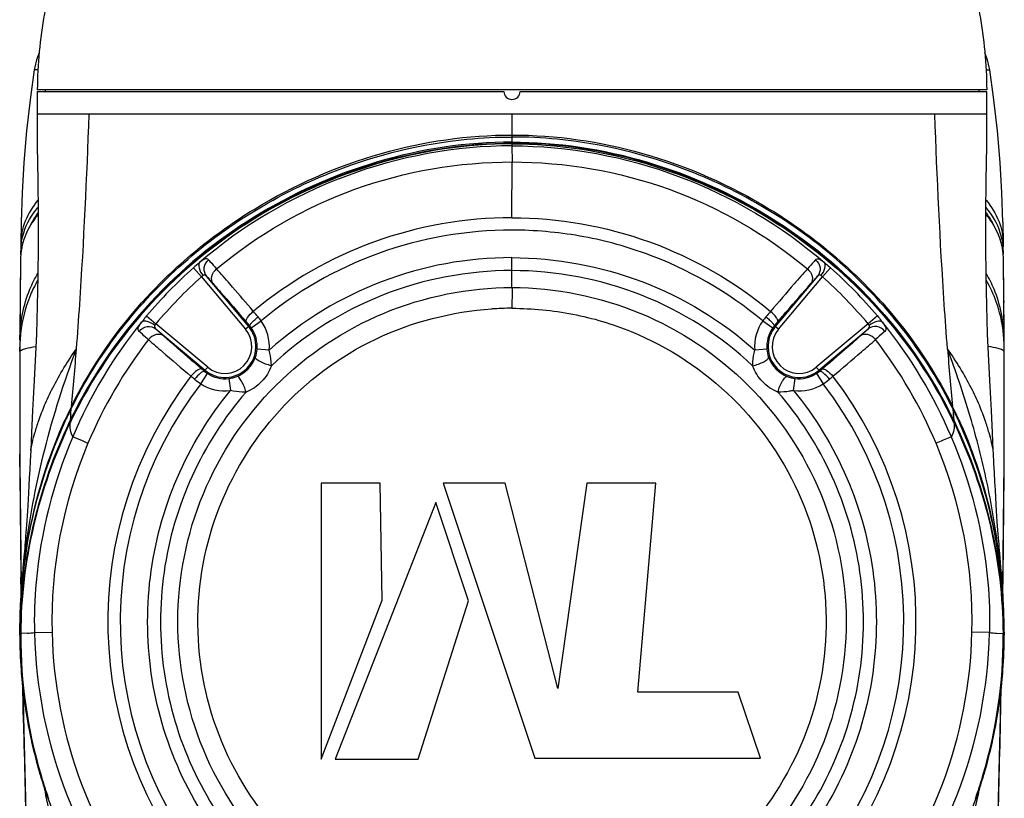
# Model space of a CAD drawing. Header units: millimetres. Extents: x 11 to 407, y 12 to 285.
# Tile 5 of 29: x 67 to 86, y 88 to 102. Entities that reach past the tile are written whole.
import ezdxf

# ---------------------------------------------------------------- set-up
doc = ezdxf.new("R2010")
doc.units = ezdxf.units.MM
doc.header["$LTSCALE"] = 23.1
doc.layers.get('0').update_dxf_attribs({"linetype": 'CONTINUOUS'})
doc.layers.add('02___PRT_ALL_AXES', color=7, linetype='CONTINUOUS')

msp = doc.modelspace()

# ---------------------------------------------------------------- linework, layer by layer
at = {"color": 7, "linetype": 'Continuous'}
for p, q in [((67.8257, 101.3003), (67.7606, 101.3022)), ((85.3477, 101.3003), (85.4128, 101.3022)), ((67.8117, 100.902), (67.8117, 100.482)), ((85.3597, 100.932), (67.8137, 100.932)), ((67.9617, 100.932), (67.9617, 100.902)), ((85.2117, 100.932), (85.2117, 100.902)), ((85.3617, 100.482), (85.3617, 100.902)), ((85.3617, 100.482), (67.8117, 100.482)), ((76.5867, 100.482), (76.5867, 99.9652)), ((76.5866, 99.895), (76.5868, 99.5969)), ((76.5867, 99.9473), (76.5867, 99.9652)), ((76.5867, 99.9473), (76.5867, 99.895)), ((76.5867, 98.5682), (76.5868, 99.5969)), ((85.6567, 98.485), (85.6638, 98.0847)), ((67.5096, 98.0847), (67.5089, 98.037)), ((67.5424, 98.0784), (67.5418, 98.0758)), ((85.631, 98.0784), (85.6316, 98.0758)), ((85.6638, 98.0847), (85.6645, 98.037)), ((67.5077, 97.9416), (67.5178, 97.9307)), ((85.6658, 97.9416), (85.6557, 97.9307)), ((67.5058, 97.7977), (67.4978, 97.0276)), ((76.5863, 97.59), (76.5866, 97.8285)), ((85.6756, 97.0276), (85.6676, 97.7977)), ((70.7011, 97.642), (70.8504, 97.4744)), ((76.585, 97.277), (76.5863, 97.59)), ((82.4724, 97.642), (82.323, 97.4744)), ((70.8504, 97.4744), (71.6641, 96.5047)), ((71.7215, 96.5529), (70.9397, 97.4847)), ((71.423, 97.2851), (71.3716, 97.3444)), ((82.2338, 97.4847), (81.4519, 96.5529)), ((81.5093, 96.5047), (82.323, 97.4744)), ((67.4978, 97.0276), (67.4929, 96.3073)), ((67.4978, 97.0276), (67.4975, 96.9969)), ((85.6805, 96.3073), (85.6756, 97.0276)), ((85.6756, 97.0276), (85.6759, 96.9969)), ((69.8354, 96.7524), (70.0068, 96.6078)), ((70.964, 95.8046), (70.0068, 96.6078)), ((71.7686, 96.5309), (71.9519, 96.6614)), ((81.2203, 96.6596), (81.4039, 96.5296)), ((83.1666, 96.6078), (82.2094, 95.8046)), ((83.338, 96.7524), (83.1666, 96.6078)), ((70.0071, 96.5097), (70.9158, 95.7472)), ((71.7397, 96.5682), (71.6641, 96.5047)), ((81.5093, 96.5047), (81.4337, 96.5682)), ((82.2576, 95.7472), (83.1663, 96.5097)), ((67.4929, 96.3073), (67.493, 96.3133)), ((67.4968, 96.3067), (67.4961, 96.295)), ((67.4971, 96.3126), (67.4968, 96.3067)), ((85.6725, 96.3069), (85.6805, 96.3133)), ((85.6766, 96.3067), (85.6763, 96.3126)), ((85.6773, 96.295), (85.6766, 96.3067)), ((67.492, 96.0912), (67.4923, 96.166)), ((67.4924, 96.1837), (67.4923, 96.1721)), ((67.4923, 96.1721), (67.4923, 96.1658)), ((67.4923, 96.166), (67.4923, 96.1721)), ((72.1013, 96.1191), (71.8772, 96.1373)), ((81.2963, 96.1372), (81.0721, 96.1191)), ((85.6804, 94.0451), (85.6812, 96.166)), ((85.6811, 96.1808), (85.681, 96.1837)), ((85.6811, 96.1721), (85.6811, 96.1808)), ((85.6812, 96.1658), (85.6811, 96.1721)), ((85.6812, 96.166), (85.6811, 96.1721)), ((85.6815, 96.0912), (85.6812, 96.166)), ((70.964, 95.8046), (70.9007, 95.7292)), ((82.2728, 95.7291), (82.2094, 95.8046)), ((70.8358, 95.4975), (70.9585, 95.686)), ((71.3557, 95.594), (71.383, 95.3708)), ((81.7904, 95.3708), (81.8177, 95.594)), ((82.2136, 95.6852), (82.3358, 95.4963)), ((68.4483, 95.0802), (68.4596, 95.0699)), ((84.7251, 95.0802), (84.7138, 95.0699)), ((68.3331, 94.8077), (68.3424, 94.8282)), ((68.3424, 94.8282), (68.3493, 94.8431)), ((68.3493, 94.8431), (68.3527, 94.8504)), ((68.4105, 94.7736), (68.4202, 94.7939)), ((68.4228, 94.8195), (68.4122, 94.7974)), ((68.4177, 94.7703), (68.4201, 94.7939)), ((68.4273, 94.7902), (68.4177, 94.7703)), ((68.4201, 94.7939), (68.4246, 94.8033)), ((68.4328, 94.8127), (68.4228, 94.8195)), ((68.4246, 94.8033), (68.4281, 94.8105)), ((84.7406, 94.8127), (84.7507, 94.8195)), ((84.7488, 94.8034), (84.7429, 94.8155)), ((84.7462, 94.7902), (84.7557, 94.7703)), ((84.7533, 94.7939), (84.7488, 94.8034)), ((84.7506, 94.8195), (84.7612, 94.7974)), ((84.763, 94.7736), (84.7532, 94.7939)), ((84.7557, 94.7703), (84.7533, 94.7939)), ((84.8241, 94.8431), (84.8207, 94.8504)), ((84.831, 94.8282), (84.8241, 94.8431)), ((84.8404, 94.8078), (84.831, 94.8282)), ((67.4935, 93.9628), (67.4924, 94.1989)), ((85.6799, 93.9628), (85.681, 94.1989)), ((74.1515, 93.659), (73.0632, 93.659)), ((73.0632, 93.659), (73.0632, 88.5574)), ((74.1852, 91.498), (74.1515, 93.659)), ((76.4606, 93.659), (75.315, 93.659)), ((75.315, 93.659), (77.0102, 88.5735)), ((77.4335, 89.8658), (76.4606, 93.659)), ((77.9665, 93.659), (77.4335, 89.8658)), ((79.242, 93.659), (77.9665, 93.659)), ((78.9126, 89.7959), (79.242, 93.659)), ((75.1766, 93.2999), (73.322, 88.5563)), ((75.7844, 91.4854), (75.1766, 93.2999)), ((67.5693, 92.3006), (67.5513, 92.0862)), ((67.5781, 92.4053), (67.5693, 92.3006)), ((67.5161, 91.6492), (67.5124, 91.9198)), ((85.6573, 91.6492), (85.661, 91.9198)), ((67.5164, 91.6295), (67.5161, 91.6492)), ((85.657, 91.6291), (85.6573, 91.6492)), ((73.0632, 88.5574), (74.1852, 91.498)), ((74.8559, 88.5563), (75.7844, 91.4854)), ((67.4906, 90.949), (67.4902, 90.882)), ((67.492, 90.9079), (67.4921, 90.9209)), ((67.492, 90.882), (67.492, 90.9079)), ((67.492, 90.882), (67.4923, 90.882)), ((67.4921, 90.9209), (67.4922, 90.9339)), ((67.4922, 90.8644), (67.4923, 90.882)), ((67.4922, 90.8476), (67.4922, 90.8644)), ((67.4923, 90.882), (67.4924, 90.899)), ((67.4924, 90.899), (67.4924, 90.9047)), ((67.4929, 90.8477), (67.493, 90.8826)), ((67.4944, 90.8823), (67.493, 90.8826)), ((67.5058, 90.882), (67.4944, 90.8823)), ((67.5096, 90.882), (67.5077, 90.882)), ((67.6322, 90.8877), (67.5096, 90.882)), ((67.7628, 90.8965), (68.0874, 90.9047)), ((85.4106, 90.8965), (85.086, 90.9047)), ((85.5412, 90.8877), (85.6638, 90.882)), ((85.6638, 90.882), (85.6658, 90.882)), ((85.6676, 90.882), (85.6791, 90.8823)), ((85.6791, 90.8823), (85.6805, 90.8826)), ((85.681, 90.9047), (85.6811, 90.882)), ((85.6815, 90.882), (85.6811, 90.882)), ((85.6811, 90.882), (85.6812, 90.8643)), ((85.6812, 90.8643), (85.6812, 90.8476)), ((85.6813, 90.9209), (85.6813, 90.9339)), ((85.6814, 90.9079), (85.6813, 90.9209)), ((85.6815, 90.882), (85.6814, 90.9079)), ((85.6832, 90.882), (85.6831, 90.9199)), ((67.5538, 89.5209), (67.5456, 89.9165)), ((85.6197, 89.5209), (85.6278, 89.9165)), ((80.7678, 89.7959), (78.9126, 89.7959)), ((81.1805, 88.5735), (80.7678, 89.7959)), ((67.56, 89.2325), (67.5538, 89.5209)), ((85.6134, 89.2325), (85.6197, 89.5209)), ((73.322, 88.5563), (74.8559, 88.5563)), ((77.0102, 88.5735), (81.1805, 88.5735)), ((67.8671, 88.2739), (67.8597, 88.2988)), ((67.8671, 88.2739), (67.8607, 88.2956)), ((85.3063, 88.274), (85.3127, 88.2956)), ((85.3138, 88.2988), (85.3064, 88.2739))]:
    msp.add_line(p, q, dxfattribs=at)
for points in [[(67.8506, 101.6165), (67.8007, 101.4855), (67.7683, 101.3493), (67.7606, 101.3022)], [(85.4128, 101.3022), (85.4051, 101.3493), (85.3728, 101.4855), (85.3228, 101.6165)], [(67.7606, 101.3023), (67.6884, 100.7957), (67.6172, 100.1706), (67.5674, 99.5856), (67.5349, 99.0282), (67.5167, 98.485), (67.5096, 98.0847)], [(85.6567, 98.485), (85.6386, 99.0282), (85.606, 99.5856), (85.5562, 100.1706), (85.4851, 100.7957), (85.4129, 101.3023)], [(67.8117, 100.482), (67.8158, 99.8932), (67.8246, 99.2596), (67.8315, 98.6466), (67.8325, 98.0559), (67.8271, 97.4868), (67.8153, 96.9404), (67.7977, 96.4177), (67.7757, 95.9194), (67.7519, 95.4466), (67.7293, 95.0015), (67.7091, 94.5887), (67.6937, 94.2657)], [(85.4798, 94.2657), (85.4643, 94.5887), (85.4441, 95.0015), (85.4215, 95.4466), (85.3977, 95.9194), (85.3757, 96.4177), (85.3582, 96.9404), (85.3464, 97.4868), (85.3409, 98.0559), (85.342, 98.6466), (85.3488, 99.2596), (85.3577, 99.8932), (85.3617, 100.482)], [(67.4923, 96.166), (67.4931, 94.0451), (67.5146, 91.7526), (67.5168, 91.6307)], [(67.6938, 94.2657), (67.6844, 94.0743), (67.6761, 93.9125), (67.6681, 93.7599), (67.6602, 93.6167), (67.6527, 93.4836), (67.6455, 93.3606), (67.6387, 93.2485), (67.6323, 93.1461), (67.6263, 93.053), (67.6206, 92.9678), (67.6152, 92.8894), (67.61, 92.8169), (67.6051, 92.7493), (67.6004, 92.6859), (67.5958, 92.6256), (67.5913, 92.5681), (67.5868, 92.5125), (67.5825, 92.4584), (67.5781, 92.4053)], [(85.621, 92.1), (85.5988, 92.3643), (85.5943, 92.4181), (85.5898, 92.4731), (85.5852, 92.53), (85.5805, 92.5893), (85.5757, 92.6519), (85.5706, 92.7185), (85.5653, 92.7901), (85.5598, 92.868), (85.5539, 92.9532), (85.5476, 93.047), (85.5409, 93.1507), (85.5336, 93.2663), (85.526, 93.3938), (85.5178, 93.5344), (85.5093, 93.6871), (85.5005, 93.852), (85.4914, 94.0277), (85.4822, 94.2136), (85.4797, 94.2657)], [(85.6566, 91.6303), (85.6588, 91.7526), (85.6804, 94.0451)], [(67.5513, 92.0862), (67.5465, 92.0292), (67.5417, 91.9699), (67.5368, 91.9079), (67.5317, 91.8424), (67.5266, 91.7735), (67.5215, 91.7013), (67.5164, 91.6252), (67.5115, 91.5451), (67.5068, 91.4603), (67.5023, 91.3699), (67.4983, 91.2739), (67.4948, 91.1722), (67.4922, 91.0642), (67.4906, 90.949)], [(85.6831, 90.9199), (85.6821, 91.0149), (85.6802, 91.1131), (85.6774, 91.2119), (85.6738, 91.3098), (85.6695, 91.4051), (85.6648, 91.4958), (85.6598, 91.5812), (85.6548, 91.6596), (85.6498, 91.7327), (85.6448, 91.8017), (85.6399, 91.8669), (85.635, 91.9291), (85.6302, 91.9885), (85.6256, 92.0452), (85.621, 92.1)], [(67.5476, 89.9027), (67.5575, 89.3442), (67.6218, 86.8214)], [(85.466, 84.186), (85.5516, 86.8214), (85.6159, 89.3442), (85.6259, 89.9027)], [(67.9911, 87.8879), (68.1883, 87.3709), (68.4985, 86.7055), (68.8608, 86.0695), (69.0936, 85.7288)], [(84.0799, 85.7288), (84.3126, 86.0695), (84.6749, 86.7055), (84.9852, 87.3709), (85.1823, 87.8881)]]:
    msp.add_lwpolyline(points, dxfattribs=at)
for centre, radius, start, end in [((76.5914, 91.0909), 7.4762, 90.03792, 129.78286), ((68.7148, 97.9258), 1.2072, 172.37021, 179.24973), ((68.6869, 97.9289), 1.1791, 170.41096, 172.34177), ((68.6965, 97.7858), 1.1905, 165.90373, 170.43127), ((68.7064, 97.7831), 1.2009, 161.50557, 165.76784), ((84.467, 97.7831), 1.2009, 14.23216, 18.49454), ((84.477, 97.7858), 1.1905, 9.56883, 14.09627), ((84.4866, 97.9289), 1.1791, 7.65824, 9.58899), ((84.4587, 97.9258), 1.2072, 0.75027, 7.6298), ((68.7237, 97.9252), 1.2162, 179.2306, 181.61582), ((68.7228, 97.7828), 1.217, 174.61782, 176.8593), ((68.7396, 97.9256), 1.232, 181.61247, 182.28176), ((68.705, 97.7845), 1.1992, 170.43806, 174.61954), ((84.4684, 97.7845), 1.1992, 5.38064, 9.56203), ((84.4507, 97.7828), 1.217, 3.14052, 5.38235), ((84.4497, 97.9252), 1.2162, 358.38438, 0.7694), ((264.72, 95.354), 197.2293, 179.290058, 179.513805), ((68.7429, 97.7817), 1.2372, 176.86082, 179.25973), ((72.5798, 95.5407), 2.8187, 128.74709, 131.79892), ((76.586, 91.0911), 6.7374, 89.99537, 131.73105), ((84.4305, 97.7817), 1.2372, 0.74027, 3.139), ((-111.5466, 95.354), 197.2293, 0.486194, 0.709942), ((76.5195, 91.1145), 8.7443, 131.71313, 139.85345), ((41.0483, 71.0488), 40.1368, 40.93104, 41.45643), ((109.2537, 73.562), 36.3209, 138.51599, 139.09656), ((76.6538, 91.1144), 8.7445, 40.14657, 48.28669), ((76.5135, 91.118), 8.5132, 131.69843, 139.84507), ((135.9334, 50.4131), 71.6434, 139.075126, 139.611502), ((76.6646, 91.1225), 8.5067, 40.15175, 48.30458), ((7.0963, 41.7132), 85.0068, 40.426618, 40.823783), ((212.0454, 96.1336), 135.4618, 179.516392, 179.678979), ((274.5464, 95.2704), 207.056, 179.522225, 179.711397), ((-121.3729, 95.2704), 207.056, 0.288603, 0.477775), ((43.0177, 72.4462), 37.7323, 40.06426, 40.2703), ((76.5978, 90.9338), 5.9588, 90.11774, 93.71271), ((109.3391, 73.1312), 36.6668, 139.72321, 139.92919), ((76.5737, 91.0847), 8.8019, 140.91037, 157.0414), ((57.5432, 84.5779), 18.5825, 40.18419, 40.47707), ((71.2834, 96.1853), 0.8206, 355.37225, 35.33221), ((81.89, 96.1853), 0.8206, 144.74399, 184.62988), ((95.618, 84.5855), 18.5681, 139.52454, 139.80927), ((76.5995, 91.0845), 8.8022, 22.95885, 39.08932), ((71.2834, 96.1853), 0.5719, 230, 40), ((71.2834, 96.1853), 0.4969, 230, 40), ((71.3107, 96.2051), 0.562, 35.43098, 40.24628), ((81.89, 96.1853), 0.5719, 140, 310), ((81.89, 96.1853), 0.4969, 140, 310), ((81.8629, 96.205), 0.5622, 139.75574, 144.73156), ((70.0713, 96.1533), 2.5791, 176.85037, 179.32592), ((69.0387, 96.2956), 1.5458, 179.56578, 180.00026), ((76.6425, 91.0739), 8.5626, 142.27751, 157.16326), ((93.6714, 123.413), 36.0686, 228.70764, 229.25113), ((56.9876, 126.303), 39.8993, 310.7753, 311.26664), ((76.5307, 91.0738), 8.5628, 22.83696, 37.72186), ((83.1022, 96.1533), 2.5791, 0.67408, 3.14963), ((83.3422, 96.2959), 2.3383, 358.7146, 359.36978), ((85.0648, 96.3029), 0.6157, 0.40905, 0.96917), ((83.3564, 96.2957), 2.3241, 359.36983, 359.99714), ((84.1262, 96.2976), 1.5544, 359.92503, 0.35623), ((297.5972, 95.1978), 230.1069, 179.777568, 180.248745), ((67.5049, 96.0906), 0.013, 169.21579, 177.48265), ((6.1801, 100.982), 62.5473, 354.585673, 355.56195), ((118.5057, 152.2211), 74.1034, 229.243709, 229.780041), ((71.3048, 96.1843), 0.5742, 340.36879, 355.29574), ((81.8685, 96.1843), 0.5742, 184.70586, 199.63384), ((33.4834, 153.6082), 75.9273, 310.224218, 310.749898), ((146.9933, 100.982), 62.5473, 184.43805, 185.414327), ((-144.4237, 95.1978), 230.1069, 359.751255, 0.222432), ((85.6685, 96.0906), 0.013, 2.51735, 10.78421), ((71.2724, 96.1958), 0.6086, 291.96776, 340.37439), ((81.901, 96.1958), 0.6086, 199.62776, 248.03336), ((82.703, 109.6522), 18.2523, 229.5221, 229.71266), ((71.2654, 96.158), 0.563, 229.61604, 236.96102), ((81.9082, 96.1578), 0.5627, 302.87741, 310.38779), ((70.481, 109.6364), 18.2335, 310.29405, 310.47627), ((76.587, 91.0995), 7.4687, 142.57948, 220.21581), ((92.9077, 122.5564), 34.9252, 230.42106, 230.56324), ((71.7297, 96.8069), 1.5854, 230.54836, 235.67927), ((71.2853, 96.1639), 0.5742, 277.04541, 291.97389), ((81.8882, 96.1639), 0.5742, 248.02779, 262.9544), ((76.5865, 91.0995), 7.4657, 319.77876, 37.41939), ((81.4489, 96.8014), 1.5779, 304.19836, 309.46712), ((61.2678, 121.3393), 33.3487, 309.43707, 309.5793), ((76.587, 91.0995), 7.2401, 142.59405, 220.70103), ((71.2834, 96.1853), 0.8206, 236.94268, 276.96946), ((81.89, 96.1853), 0.8206, 263.03089, 302.9044), ((76.5864, 91.0995), 7.2379, 319.28995, 37.40721), ((76.1399, 91.2708), 8.5833, 153.9316, 155.4705), ((76.3421, 91.1433), 8.8076, 153.76167, 155.10834), ((76.3026, 91.0365), 8.7409, 153.0325, 154.35491), ((76.2959, 90.9995), 8.7341, 152.79626, 154.27781), ((76.3188, 91.0072), 8.7594, 152.90974, 154.26615), ((76.0219, 91.328), 8.4521, 153.64446, 153.92837), ((64.6352, 95.2765), 3.8144, 354.64542, 356.40282), ((76.8776, 90.9995), 8.7341, 25.72222, 27.20374), ((76.8542, 91.007), 8.76, 25.76992, 27.09022), ((76.8717, 91.0369), 8.7399, 25.64505, 26.96769), ((77.1515, 91.328), 8.4521, 26.07168, 26.35554), ((76.8408, 91.1476), 8.7972, 24.8923, 26.2405), ((88.5382, 95.2765), 3.8143, 183.59785, 185.35533), ((77.0335, 91.2708), 8.5833, 24.5296, 26.06845), ((76.5868, 91.0995), 8.5013, 157.17627, 181.31293), ((76.5866, 91.0995), 8.5013, 358.68678, 22.8236), ((331.181, 95.3845), 263.6913, 180.308921, 180.752852), ((-178.0075, 95.3845), 263.6913, 359.247148, 359.691079), ((78.1004, 90.8157), 10.609, 171.97199, 174.13374), ((77.6818, 90.8734), 10.1865, 171.41313, 171.96475), ((75.4989, 90.8745), 10.1791, 8.05976, 8.60511), ((75.0772, 90.8162), 10.6048, 5.88051, 8.0522), ((78.0918, 90.8148), 10.6006, 174.12455, 175.21459), ((75.0792, 90.8146), 10.603, 4.80651, 5.88998), ((77.912, 90.8296), 10.4201, 175.2132, 176.86305), ((75.2596, 90.8295), 10.422, 3.14482, 4.80796), ((77.7023, 90.841), 10.2101, 176.86259, 178.77867), ((78.6171, 90.8364), 11.1256, 177.33294, 177.70982), ((75.4696, 90.841), 10.2117, 1.24306, 3.14518), ((74.5363, 90.8355), 11.1457, 2.34422, 2.676), ((77.9612, 90.8599), 10.4693, 177.69498, 179.59525), ((75.1968, 90.8597), 10.4847, 0.4057, 2.36015), ((77.5551, 90.8447), 10.0628, 178.78142, 179.65816), ((75.6173, 90.8446), 10.0639, 0.34187, 1.24038), ((76.4963, 90.8504), 9.0041, 180.01764, 184.10155), ((76.5511, 90.8507), 9.0582, 180.01847, 196.17768), ((76.459, 90.8392), 8.9532, 179.72621, 179.94322), ((76.5827, 90.842), 9.0769, 179.9618, 196.41711), ((76.4572, 90.8377), 8.9496, 179.71599, 179.93279), ((76.5827, 90.8405), 9.0752, 179.95163, 196.40739), ((76.5473, 90.8355), 9.0378, 179.70512, 179.91946), ((76.5583, 90.8357), 9.0488, 179.92078, 196.42191), ((67.098, 99.7594), 8.8878, 273.4464, 274.28991), ((76.5732, 91.102), 8.8127, 181.33642, 221.27482), ((76.5868, 91.0995), 8.5012, 181.31309, 220.10645), ((76.5866, 91.0995), 8.5012, 319.89355, 358.68691), ((76.6002, 91.102), 8.8128, 318.72529, 358.66346), ((76.6152, 90.8357), 9.0488, 343.57857, 0.07922), ((76.5907, 90.8405), 9.0752, 343.59309, 0.04837), ((76.5908, 90.842), 9.0769, 343.58334, 0.03824), ((76.6217, 90.8507), 9.0588, 343.82306, 359.98099), ((86.0722, 99.7148), 8.8431, 265.70938, 266.55771), ((76.6771, 90.8504), 9.0041, 355.89843, 359.98236), ((76.6262, 90.8355), 9.0378, 0.08054, 0.29488), ((76.7163, 90.8377), 8.9496, 0.06721, 0.28401), ((76.7141, 90.8392), 8.9536, 0.05679, 0.27379), ((79.6076, 90.8476), 6.0729, 0.00157, 0.33081), ((76.5338, 90.8529), 9.0417, 184.10068, 185.58755), ((76.6396, 90.8529), 9.0417, 354.41255, 355.8993), ((76.5746, 90.8571), 9.0826, 185.58884, 188.3342), ((76.5989, 90.8571), 9.0826, 351.66579, 354.41126), ((76.599, 90.8605), 9.1073, 188.3327, 190.05499), ((76.5744, 90.8605), 9.1073, 349.94505, 351.66729), ((414.4752, 96.923), 347.0004, 181.269933, 181.638676), ((76.5685, 90.855), 9.0763, 190.05464, 192.5902), ((76.6049, 90.855), 9.0763, 347.40979, 349.9454), ((-261.3017, 96.923), 347.0004, 358.361324, 358.730067), ((76.5299, 90.8464), 9.0367, 192.5904, 195.37565), ((76.6435, 90.8464), 9.0367, 344.62487, 347.40959), ((76.5022, 90.839), 9.0081, 195.37678, 196.37881), ((76.6712, 90.839), 9.0081, 343.62126, 344.62373), ((76.5217, 90.8422), 9.0276, 196.17837, 196.38546), ((76.5038, 90.8369), 9.009, 196.52833, 197.99606), ((76.4837, 90.8335), 8.9888, 196.54444, 198.01547), ((76.5332, 90.8266), 9.0251, 196.4122, 198.98689), ((76.534, 90.8253), 9.0241, 196.40214, 198.97707), ((76.5367, 90.8305), 9.0266, 196.42907, 199.00322), ((76.6368, 90.8305), 9.0266, 340.9976, 343.57141), ((76.6394, 90.8253), 9.0241, 341.02375, 343.59834), ((76.6407, 90.8265), 9.0246, 341.01406, 343.58853), ((76.6685, 90.8373), 9.0101, 342.0041, 343.47179), ((76.6897, 90.8335), 8.9888, 341.98483, 343.45556), ((76.6506, 90.8426), 9.0288, 343.61422, 343.82143), ((76.4802, 90.8292), 8.9842, 197.99627, 199.11006), ((76.8611, 89.7679), 9.0858, 190.9152, 191.37534), ((76.5619, 89.7076), 8.7806, 191.37453, 191.98911), ((76.5046, 90.817), 8.995, 198.98818, 199.37263), ((76.5051, 90.8156), 8.9936, 198.97838, 199.3533), ((76.5357, 90.8302), 9.0256, 199.00334, 199.3868), ((76.6377, 90.8302), 9.0256, 340.6132, 340.99748), ((76.6683, 90.8156), 8.9936, 340.64671, 341.02244), ((76.6696, 90.8168), 8.9941, 340.63021, 341.01274), ((76.6922, 90.8296), 8.9852, 340.89076, 342.00389), ((76.6113, 89.7076), 8.7809, 348.01174, 348.62546), ((76.3124, 89.7679), 9.0858, 348.62466, 349.0848)]:
    msp.add_arc(centre, radius, start, end, dxfattribs=at)
for points, knots in [([(67.8157, 130.182), (67.8157, 129.7116), (67.9233, 128.7321), (68.2752, 127.2314), (68.714, 125.6069), (69.3527, 123.165), (70.0071, 119.8094), (70.2924, 115.557), (70.0071, 111.3047), (69.3527, 107.9491), (68.714, 105.5072), (68.2752, 103.8827), (67.9233, 102.3819), (67.8157, 101.4024), (67.8157, 100.932)], [0, 0, 0, 0, 0.0474897, 0.0988928, 0.1555622, 0.2173561, 0.3537024, 0.5, 0.6462976, 0.7826439, 0.8444378, 0.9011072, 0.9525103, 1, 1, 1, 1]), ([(85.3577, 130.182), (85.3577, 129.7116), (85.2501, 128.7321), (84.8983, 127.2314), (84.4594, 125.6069), (83.8208, 123.165), (83.1663, 119.8094), (82.881, 115.557), (83.1663, 111.3047), (83.8208, 107.9491), (84.4594, 105.5072), (84.8983, 103.8827), (85.2501, 102.3819), (85.3577, 101.4024), (85.3577, 100.932)], [0, 0, 0, 0, 0.0474897, 0.0988928, 0.1555622, 0.2173561, 0.3537024, 0.5, 0.6462976, 0.7826439, 0.8444378, 0.9011072, 0.9525103, 1, 1, 1, 1]), ([(68.5399, 96.1421), (68.5612, 96.4159), (68.6651, 97.861), (68.7322, 99.3086), (68.7745, 100.482)], [0, 0, 0, 0, 0.1895814, 1, 1, 1, 1]), ([(84.6336, 96.1421), (84.6123, 96.4159), (84.5083, 97.861), (84.4412, 99.3086), (84.3989, 100.482)], [0, 0, 0, 0, 0.1895814, 1, 1, 1, 1]), ([(68.4483, 95.0802), (68.8121, 95.8156), (69.5341, 96.8542), (70.7559, 98.002), (72.1539, 98.9933), (74.0979, 99.8532), (75.7743, 100.0957), (76.5867, 100.0949)], [0, 0, 0, 0, 0.2455019, 0.3718787, 0.5005446, 0.7568891, 1, 1, 1, 1]), ([(76.5867, 100.0949), (77.3991, 100.0957), (79.0756, 99.8532), (81.0195, 98.9933), (82.4176, 98.002), (83.6393, 96.8542), (84.3613, 95.8156), (84.7251, 95.0802)], [0, 0, 0, 0, 0.2431109, 0.4994554, 0.6281213, 0.7544981, 1, 1, 1, 1]), ([(76.5867, 99.9652), (75.7494, 99.9652), (74.0713, 99.7071), (71.7688, 98.6747), (69.8342, 97.0889), (68.8811, 95.7256), (68.5122, 95.0004)], [0, 0, 0, 0, 0.2530042, 0.5048188, 0.754157, 1, 1, 1, 1]), ([(68.5203, 94.9962), (68.8903, 95.7195), (69.8437, 97.079), (71.7762, 98.661), (74.0757, 99.6894), (75.7508, 99.9473), (76.5867, 99.9473)], [0, 0, 0, 0, 0.2458656, 0.4952041, 0.7470087, 1, 1, 1, 1]), ([(76.5867, 99.9317), (75.752, 99.9317), (74.0794, 99.6749), (71.7825, 98.6494), (69.8523, 97.0704), (68.8988, 95.7139), (68.5279, 94.9924)], [0, 0, 0, 0, 0.2529791, 0.5047709, 0.7541139, 1, 1, 1, 1]), ([(76.5867, 99.895), (75.5433, 99.8948), (73.4428, 99.5054), (71.605, 98.42), (70.8156, 97.7391)], [0, 0, 0, 0, 0.5002231, 1, 1, 1, 1]), ([(73.3274, 99.4355), (74.1018, 99.7372), (75.1988, 100.0036), (76.3081, 100.0585), (76.5867, 100.0582)], [0, 0, 0, 0, 0.7489119, 1, 1, 1, 1]), ([(79.846, 99.4354), (79.0716, 99.7372), (77.9746, 100.0035), (76.8654, 100.0584), (76.5867, 100.0582)], [0, 0, 0, 0, 0.7489086, 1, 1, 1, 1]), ([(76.5867, 99.9652), (77.4241, 99.9652), (79.1021, 99.7071), (81.4047, 98.6748), (83.3392, 97.0889), (84.2923, 95.7256), (84.6612, 95.0004)], [0, 0, 0, 0, 0.2530042, 0.5048187, 0.7541567, 1, 1, 1, 1]), ([(84.6531, 94.9962), (84.2832, 95.7195), (83.3297, 97.079), (81.3973, 98.661), (79.0977, 99.6894), (77.4226, 99.9473), (76.5867, 99.9473)], [0, 0, 0, 0, 0.245865, 0.4952042, 0.7470087, 1, 1, 1, 1]), ([(76.5867, 99.9317), (77.4214, 99.9317), (79.094, 99.6749), (81.3909, 98.6494), (83.3212, 97.0704), (84.2747, 95.7139), (84.6455, 94.9924)], [0, 0, 0, 0, 0.2529791, 0.5047709, 0.7541139, 1, 1, 1, 1]), ([(76.5867, 99.895), (77.6301, 99.8948), (79.7306, 99.5055), (81.5684, 98.42), (82.3578, 97.7391)], [0, 0, 0, 0, 0.5002193, 1, 1, 1, 1]), ([(71.1292, 97.6213), (71.8826, 98.2525), (73.6238, 99.2592), (75.6049, 99.5969), (76.5868, 99.5969)], [0, 0, 0, 0, 0.5002608, 1, 1, 1, 1]), ([(76.5868, 99.5969), (77.5686, 99.5969), (79.5497, 99.2592), (81.2908, 98.2525), (82.0442, 97.6213)], [0, 0, 0, 0, 0.4997357, 1, 1, 1, 1]), ([(68.4421, 95.0371), (68.9273, 96.0208), (70.3222, 97.8366), (72.2725, 99.0244), (73.3274, 99.4355)], [0, 0, 0, 0, 0.4920758, 1, 1, 1, 1]), ([(84.7314, 95.0371), (84.2461, 96.0208), (82.8513, 97.8367), (80.9008, 99.0243), (79.846, 99.4354)], [0, 0, 0, 0, 0.4920774, 1, 1, 1, 1]), ([(67.8255, 98.8915), (67.7297, 98.7736), (67.5703, 98.522), (67.5119, 98.2277), (67.5096, 98.0874)], [0, 0, 0, 0, 0.5197469, 1, 1, 1, 1]), ([(85.3479, 98.8915), (85.4437, 98.7736), (85.6031, 98.522), (85.6615, 98.2277), (85.6638, 98.0874)], [0, 0, 0, 0, 0.5197469, 1, 1, 1, 1]), ([(67.5242, 98.1253), (67.5335, 98.1806), (67.5892, 98.4098), (67.7139, 98.6183), (67.8271, 98.7572)], [0, 0, 0, 0, 0.2382098, 1, 1, 1, 1]), ([(67.8284, 98.6229), (67.7989, 98.5868), (67.6925, 98.4462), (67.6088, 98.2872), (67.5676, 98.1641)], [0, 0, 0, 0, 0.2639114, 1, 1, 1, 1]), ([(67.8281, 98.654), (67.8114, 98.6319), (67.749, 98.5449), (67.6954, 98.4515), (67.6623, 98.3793)], [0, 0, 0, 0, 0.2583688, 1, 1, 1, 1]), ([(85.3451, 98.6229), (85.3745, 98.5868), (85.4809, 98.4462), (85.5646, 98.2872), (85.6058, 98.1641)], [0, 0, 0, 0, 0.2639112, 1, 1, 1, 1]), ([(85.3453, 98.654), (85.362, 98.6319), (85.4244, 98.5449), (85.478, 98.4515), (85.5111, 98.3793)], [0, 0, 0, 0, 0.2583688, 1, 1, 1, 1]), ([(85.6492, 98.1253), (85.6399, 98.1806), (85.5842, 98.4098), (85.4595, 98.6183), (85.3464, 98.7572)], [0, 0, 0, 0, 0.2382098, 1, 1, 1, 1]), ([(76.5864, 98.5671), (77.4464, 98.5647), (79.1792, 98.2637), (80.7042, 97.386), (81.3649, 96.8356)], [0, 0, 0, 0, 0.5000233, 1, 1, 1, 1]), ([(76.5867, 98.3395), (75.7526, 98.3388), (74.072, 98.0465), (72.5916, 97.196), (71.9527, 96.6598)], [0, 0, 0, 0, 0.5000224, 1, 1, 1, 1]), ([(81.22, 96.659), (80.5803, 97.1939), (79.4644, 97.8328), (77.8443, 98.2645), (77.0052, 98.3361), (76.5867, 98.3395)], [0, 0, 0, 0, 0.4990354, 0.7495067, 1, 1, 1, 1]), ([(70.8156, 97.7391), (70.7925, 97.7139), (70.7994, 97.6103), (70.8451, 97.5392), (70.878, 97.4984)], [0, 0, 0, 0, 0.3946773, 1, 1, 1, 1]), ([(70.9769, 97.7908), (70.9631, 97.8063), (70.9171, 97.8118), (70.8663, 97.7783), (70.8343, 97.754), (70.8156, 97.7391)], [0, 0, 0, 0, 0.3415021, 0.6057025, 1, 1, 1, 1]), ([(70.9769, 97.7908), (70.9337, 97.754), (70.8721, 97.6474), (70.9052, 97.5266), (70.9397, 97.4847)], [0, 0, 0, 0, 0.5115448, 1, 1, 1, 1]), ([(70.977, 97.7907), (70.9869, 97.7801), (71.0383, 97.7243), (71.0886, 97.6675), (71.1292, 97.6214)], [0, 0, 0, 0, 0.1905503, 1, 1, 1, 1]), ([(76.5866, 97.8285), (77.4001, 97.8255), (79.0409, 97.5304), (80.4652, 96.6607), (81.0721, 96.1191)], [0, 0, 0, 0, 0.5000354, 1, 1, 1, 1]), ([(82.1965, 97.7908), (82.1866, 97.7802), (82.1352, 97.7244), (82.0849, 97.6675), (82.0443, 97.6214)], [0, 0, 0, 0, 0.1906171, 1, 1, 1, 1]), ([(82.1964, 97.7907), (82.204, 97.7978), (82.2234, 97.8104), (82.2632, 97.8056), (82.3076, 97.7788), (82.3391, 97.754), (82.3579, 97.739)], [0, 0, 0, 0, 0.1677849, 0.3512513, 0.6117342, 1, 1, 1, 1]), ([(82.1965, 97.7908), (82.2397, 97.754), (82.3013, 97.6474), (82.2682, 97.5266), (82.2338, 97.4847)], [0, 0, 0, 0, 0.5115437, 1, 1, 1, 1]), ([(82.2954, 97.4984), (82.3282, 97.539), (82.3737, 97.61), (82.3811, 97.7137), (82.3579, 97.739)], [0, 0, 0, 0, 0.6025008, 1, 1, 1, 1]), ([(82.3578, 97.7391), (82.3671, 97.7317), (82.4059, 97.7001), (82.4438, 97.6675), (82.4724, 97.642)], [0, 0, 0, 0, 0.2360436, 1, 1, 1, 1]), ([(67.493, 96.3133), (67.4954, 96.6297), (67.579, 97.0621), (67.7708, 97.4431), (67.8263, 97.5372)], [0, 0, 0, 0, 0.7432079, 1, 1, 1, 1]), ([(71.0637, 97.3491), (71.0357, 97.3841), (71.0238, 97.4995), (71.0873, 97.5854), (71.1292, 97.6214)], [0, 0, 0, 0, 0.4485281, 1, 1, 1, 1]), ([(76.5863, 97.59), (75.7749, 97.5889), (74.1376, 97.2812), (72.7314, 96.3863), (72.14, 95.8312)], [0, 0, 0, 0, 0.5000703, 1, 1, 1, 1]), ([(81.0335, 95.8311), (80.4419, 96.3863), (79.0354, 97.2822), (77.3978, 97.5869), (76.5863, 97.59)], [0, 0, 0, 0, 0.4999162, 1, 1, 1, 1]), ([(82.0443, 97.6214), (82.0861, 97.5854), (82.1496, 97.4995), (82.1377, 97.3841), (82.1097, 97.3491)], [0, 0, 0, 0, 0.5514717, 1, 1, 1, 1]), ([(85.6805, 96.3133), (85.6781, 96.6297), (85.5944, 97.0621), (85.4026, 97.4432), (85.3471, 97.5373)], [0, 0, 0, 0, 0.7432194, 1, 1, 1, 1]), ([(67.8215, 97.4067), (67.7724, 97.322), (67.601, 96.9795), (67.5147, 96.5966), (67.4971, 96.3126)], [0, 0, 0, 0, 0.2560474, 1, 1, 1, 1]), ([(70.9397, 97.4847), (70.9309, 97.4948), (70.9116, 97.5162), (70.8865, 97.5043), (70.878, 97.4984)], [0, 0, 0, 0, 0.5663192, 1, 1, 1, 1]), ([(70.9397, 97.4847), (70.9478, 97.4763), (70.9899, 97.4317), (71.0308, 97.3861), (71.0637, 97.3491)], [0, 0, 0, 0, 0.1910948, 1, 1, 1, 1]), ([(71.0637, 97.3491), (71.1084, 97.2989), (71.3151, 97.0644), (71.5189, 96.8273), (71.6782, 96.6406)], [0, 0, 0, 0, 0.2148271, 1, 1, 1, 1]), ([(81.4935, 96.6385), (81.5504, 96.7052), (81.7543, 96.9434), (81.9596, 97.1803), (82.1097, 97.3491)], [0, 0, 0, 0, 0.2797649, 1, 1, 1, 1]), ([(82.1097, 97.3491), (82.1224, 97.3633), (82.1632, 97.409), (82.2045, 97.4544), (82.2338, 97.4847)], [0, 0, 0, 0, 0.3117418, 1, 1, 1, 1]), ([(82.2954, 97.4984), (82.2869, 97.5043), (82.2618, 97.5162), (82.2425, 97.4948), (82.2338, 97.4847)], [0, 0, 0, 0, 0.4336353, 1, 1, 1, 1]), ([(85.6763, 96.3126), (85.6704, 96.4075), (85.6261, 96.7873), (85.4958, 97.1582), (85.352, 97.4067)], [0, 0, 0, 0, 0.2486888, 1, 1, 1, 1]), ([(76.5884, 84.9221), (76.185, 84.9275), (75.3765, 85.0074), (73.828, 85.4776), (72.1082, 86.6224), (70.7353, 88.6771), (70.2524, 91.1018), (70.7353, 93.5262), (72.1105, 95.581), (74.1633, 96.952), (75.7857, 97.2763), (76.5884, 97.277)], [0, 0, 0, 0, 0.0627526, 0.1255091, 0.2504463, 0.3753863, 0.5003252, 0.6252637, 0.7502035, 0.8751231, 1, 1, 1, 1]), ([(76.5884, 97.277), (77.3909, 97.2731), (79.0128, 96.9525), (81.0646, 95.5796), (82.439, 93.5255), (82.9211, 91.1017), (82.4381, 88.678), (81.0657, 86.6242), (79.3473, 85.479), (77.7997, 85.0079), (76.9916, 84.9276), (76.5884, 84.9221)], [0, 0, 0, 0, 0.1248905, 0.2498231, 0.3747605, 0.4996978, 0.6246349, 0.7495709, 0.8745016, 0.9372524, 1, 1, 1, 1]), ([(76.5885, 85.3065), (76.2175, 85.3103), (75.4734, 85.3769), (74.0447, 85.7958), (72.4497, 86.8274), (71.148, 88.6902), (70.6397, 90.9072), (71.0028, 93.1524), (72.1827, 95.0961), (74.0028, 96.4537), (75.475, 96.833), (76.2119, 96.8801)], [0, 0, 0, 0, 0.0627092, 0.1254234, 0.2503218, 0.3752892, 0.5002996, 0.625337, 0.7503055, 0.8751938, 1, 1, 1, 1]), ([(71.6782, 96.6406), (71.6724, 96.6488), (71.6747, 96.6813), (71.7157, 96.7507), (71.7664, 96.8036), (71.8066, 96.8379)], [0, 0, 0, 0, 0.1240983, 0.350899, 1, 1, 1, 1]), ([(76.5856, 96.8926), (76.9615, 96.8911), (77.716, 96.8207), (79.1626, 96.3897), (80.7729, 95.33), (82.0678, 93.4217), (82.5406, 91.1622), (82.1158, 88.8928), (80.8608, 86.9559), (79.2712, 85.8633), (77.8318, 85.4017), (77.0775, 85.3197), (76.7007, 85.3088)], [0, 0, 0, 0, 0.0626088, 0.1252633, 0.2500377, 0.3748771, 0.4997864, 0.624751, 0.74967, 0.8745383, 0.9372343, 1, 1, 1, 1]), ([(81.4935, 96.6385), (81.4993, 96.6467), (81.4969, 96.6792), (81.4558, 96.7484), (81.4052, 96.8013), (81.3649, 96.8356)], [0, 0, 0, 0, 0.123878, 0.3506501, 1, 1, 1, 1]), ([(69.6973, 96.4663), (69.6898, 96.4742), (69.6765, 96.4943), (69.6796, 96.5354), (69.704, 96.5823), (69.7277, 96.6152), (69.742, 96.6346)], [0, 0, 0, 0, 0.1718511, 0.3593047, 0.6191031, 1, 1, 1, 1]), ([(69.8354, 96.7524), (69.8107, 96.7231), (69.7792, 96.6841), (69.749, 96.6441), (69.742, 96.6346)], [0, 0, 0, 0, 0.7640408, 1, 1, 1, 1]), ([(69.9864, 96.5771), (69.9449, 96.6088), (69.8718, 96.6521), (69.7679, 96.6582), (69.742, 96.6346)], [0, 0, 0, 0, 0.5984074, 1, 1, 1, 1]), ([(71.7397, 96.5682), (71.7365, 96.5741), (71.7551, 96.5983), (71.7824, 96.6321), (71.8347, 96.6823), (71.8734, 96.7166), (71.8942, 96.7342)], [0, 0, 0, 0, 0.0881247, 0.3124608, 0.6431485, 1, 1, 1, 1]), ([(81.2798, 96.7349), (81.3006, 96.7173), (81.3394, 96.683), (81.3914, 96.6326), (81.4189, 96.5987), (81.437, 96.5741), (81.4337, 96.5682)], [0, 0, 0, 0, 0.3564712, 0.686877, 0.9112215, 1, 1, 1, 1]), ([(83.4314, 96.6346), (83.4058, 96.6579), (83.3022, 96.6524), (83.2289, 96.609), (83.187, 96.5771)], [0, 0, 0, 0, 0.3969637, 1, 1, 1, 1]), ([(83.338, 96.7524), (83.3627, 96.7231), (83.3942, 96.6841), (83.4244, 96.6441), (83.4314, 96.6346)], [0, 0, 0, 0, 0.7640451, 1, 1, 1, 1]), ([(83.4314, 96.6346), (83.4458, 96.6152), (83.4694, 96.5823), (83.4939, 96.5355), (83.4969, 96.4943), (83.4836, 96.4742), (83.4761, 96.4663)], [0, 0, 0, 0, 0.3806534, 0.6408908, 0.828106, 1, 1, 1, 1]), ([(69.6973, 96.4663), (69.7335, 96.5115), (69.8407, 96.577), (69.9646, 96.5446), (70.0071, 96.5097)], [0, 0, 0, 0, 0.5125314, 1, 1, 1, 1]), ([(69.8696, 96.3128), (69.8519, 96.3282), (69.794, 96.3789), (69.7362, 96.4297), (69.6973, 96.4663)], [0, 0, 0, 0, 0.3061089, 1, 1, 1, 1]), ([(69.9864, 96.5771), (69.9816, 96.5672), (69.9744, 96.5391), (69.9961, 96.5192), (70.0071, 96.5097)], [0, 0, 0, 0, 0.4320136, 1, 1, 1, 1]), ([(70.1457, 96.3831), (70.1313, 96.3959), (70.0846, 96.4376), (70.0383, 96.4797), (70.0071, 96.5097)], [0, 0, 0, 0, 0.3087225, 1, 1, 1, 1]), ([(83.1663, 96.5097), (83.1576, 96.5013), (83.112, 96.4584), (83.0654, 96.4166), (83.0277, 96.3831)], [0, 0, 0, 0, 0.1939204, 1, 1, 1, 1]), ([(83.1663, 96.5097), (83.1773, 96.5192), (83.199, 96.5391), (83.1918, 96.5672), (83.187, 96.5771)], [0, 0, 0, 0, 0.5676635, 1, 1, 1, 1]), ([(83.4761, 96.4663), (83.4399, 96.5115), (83.3328, 96.577), (83.2088, 96.5446), (83.1663, 96.5097)], [0, 0, 0, 0, 0.512532, 1, 1, 1, 1]), ([(83.4761, 96.4663), (83.4653, 96.4561), (83.4085, 96.4041), (83.3506, 96.3535), (83.3038, 96.3128)], [0, 0, 0, 0, 0.1934374, 1, 1, 1, 1]), ([(70.1457, 96.3831), (70.11, 96.4116), (69.9919, 96.4224), (69.9055, 96.3562), (69.8697, 96.3128)], [0, 0, 0, 0, 0.4483939, 1, 1, 1, 1]), ([(70.8544, 95.7685), (70.7879, 95.8252), (70.5504, 96.0286), (70.3141, 96.2334), (70.1457, 96.3831)], [0, 0, 0, 0, 0.2795948, 1, 1, 1, 1]), ([(83.0277, 96.3831), (82.9773, 96.3383), (82.7421, 96.1309), (82.5042, 95.9265), (82.317, 95.7667)], [0, 0, 0, 0, 0.2149625, 1, 1, 1, 1]), ([(83.3037, 96.3128), (83.2679, 96.3562), (83.1815, 96.4224), (83.0634, 96.4116), (83.0277, 96.3831)], [0, 0, 0, 0, 0.5516058, 1, 1, 1, 1]), ([(67.4922, 96.093), (67.4925, 96.095), (67.4971, 96.1052), (67.5073, 96.1111), (67.5151, 96.1154)], [0, 0, 0, 0, 0.1842295, 1, 1, 1, 1]), ([(67.5035, 91.3541), (67.5214, 91.7375), (67.6175, 92.7232), (67.9255, 94.3364), (68.313, 95.5334), (68.5399, 96.1421)], [0, 0, 0, 0, 0.2341755, 0.6036143, 1, 1, 1, 1]), ([(67.5151, 96.1154), (67.5182, 96.1171), (67.5331, 96.1246), (67.5488, 96.1303), (67.5613, 96.1345)], [0, 0, 0, 0, 0.2099175, 1, 1, 1, 1]), ([(67.5613, 96.1345), (67.5752, 96.1392), (67.6487, 96.1605), (67.7238, 96.175), (67.7846, 96.1855)], [0, 0, 0, 0, 0.1928545, 1, 1, 1, 1]), ([(67.6937, 94.2658), (67.6944, 94.2791), (67.7084, 94.3282), (67.7288, 94.4364), (67.7758, 94.6083), (67.8476, 94.8382), (67.9544, 95.1176), (68.1659, 95.5707), (68.3773, 95.912), (68.5399, 96.1421)], [0, 0, 0, 0, 0.0193306, 0.0731993, 0.1597808, 0.2767578, 0.4217601, 0.592296, 1, 1, 1, 1]), ([(72.14, 95.8312), (72.1402, 95.8544), (72.1366, 95.9515), (72.1191, 96.0476), (72.1013, 96.1191)], [0, 0, 0, 0, 0.2399966, 1, 1, 1, 1]), ([(81.0335, 95.8311), (81.0334, 95.8544), (81.0368, 95.9514), (81.0541, 96.0476), (81.0721, 96.1191)], [0, 0, 0, 0, 0.2399864, 1, 1, 1, 1]), ([(85.6698, 91.3559), (85.6519, 91.7391), (85.5756, 92.5193), (85.3733, 93.7031), (85.0628, 94.9205), (84.7867, 95.7312), (84.6336, 96.1421)], [0, 0, 0, 0, 0.2341276, 0.4777909, 0.7323833, 1, 1, 1, 1]), ([(85.4798, 94.2658), (85.479, 94.2791), (85.465, 94.3282), (85.4446, 94.4364), (85.3976, 94.6083), (85.3259, 94.8382), (85.2191, 95.1176), (85.0075, 95.5707), (84.7961, 95.912), (84.6336, 96.1421)], [0, 0, 0, 0, 0.0193306, 0.0731993, 0.1597808, 0.2767578, 0.4217601, 0.592296, 1, 1, 1, 1]), ([(85.6122, 96.1345), (85.5982, 96.1392), (85.5248, 96.1605), (85.4496, 96.175), (85.3888, 96.1855)], [0, 0, 0, 0, 0.1928545, 1, 1, 1, 1]), ([(85.6583, 96.1154), (85.6553, 96.1171), (85.6404, 96.1246), (85.6247, 96.1303), (85.6122, 96.1345)], [0, 0, 0, 0, 0.2099175, 1, 1, 1, 1]), ([(85.6813, 96.093), (85.6809, 96.095), (85.6763, 96.1052), (85.6661, 96.1111), (85.6583, 96.1154)], [0, 0, 0, 0, 0.1842295, 1, 1, 1, 1]), ([(72.14, 95.8312), (72.0676, 95.8453), (71.9675, 95.8835), (71.8729, 95.9394), (71.8427, 95.979), (71.8457, 95.9914)], [0, 0, 0, 0, 0.6391429, 0.8887649, 1, 1, 1, 1]), ([(81.0335, 95.8311), (81.1051, 95.8451), (81.205, 95.8832), (81.2996, 95.9386), (81.3309, 95.9787), (81.3277, 95.9914)], [0, 0, 0, 0, 0.6330647, 0.8862752, 1, 1, 1, 1]), ([(70.8544, 95.7685), (70.8461, 95.7744), (70.8133, 95.7719), (70.7434, 95.7301), (70.69, 95.6788), (70.6554, 95.6379)], [0, 0, 0, 0, 0.1233823, 0.3502017, 1, 1, 1, 1]), ([(70.9007, 95.7292), (70.894, 95.7333), (70.8656, 95.7212), (70.8076, 95.6765), (70.7564, 95.6232), (70.7223, 95.5827)], [0, 0, 0, 0, 0.0997172, 0.3248707, 1, 1, 1, 1]), ([(72.14, 95.8312), (72.1022, 95.7222), (71.9787, 95.5179), (71.7795, 95.3861), (71.6723, 95.344)], [0, 0, 0, 0, 0.4999985, 1, 1, 1, 1]), ([(81.5012, 95.3439), (81.3939, 95.3861), (81.1947, 95.5179), (81.0713, 95.7222), (81.0335, 95.8311)], [0, 0, 0, 0, 0.4999987, 1, 1, 1, 1]), ([(82.4519, 95.5833), (82.4178, 95.6237), (82.3665, 95.677), (82.3081, 95.7216), (82.2794, 95.7334), (82.2728, 95.7291)], [0, 0, 0, 0, 0.6742624, 0.899467, 1, 1, 1, 1]), ([(82.317, 95.7667), (82.3252, 95.7726), (82.358, 95.77), (82.4278, 95.7282), (82.4812, 95.6769), (82.5158, 95.636)], [0, 0, 0, 0, 0.1231634, 0.3499518, 1, 1, 1, 1]), ([(71.6723, 95.344), (71.6553, 95.415), (71.6133, 95.5132), (71.554, 95.6054), (71.5127, 95.6351), (71.5001, 95.6314)], [0, 0, 0, 0, 0.6330664, 0.8862773, 1, 1, 1, 1]), ([(81.5012, 95.3439), (81.5183, 95.4156), (81.5605, 95.5141), (81.6202, 95.6064), (81.661, 95.635), (81.6733, 95.6314)], [0, 0, 0, 0, 0.63914, 0.888763, 1, 1, 1, 1]), ([(76.589, 84.3706), (75.958, 84.3771), (74.689, 84.5503), (72.9392, 85.3383), (71.4778, 86.5819), (70.4198, 88.183), (69.8506, 90.0158), (69.8151, 91.9351), (70.3152, 93.7872), (70.9822, 94.8829), (71.383, 95.3708)], [0, 0, 0, 0, 0.1249598, 0.2499599, 0.3749509, 0.4999345, 0.6249338, 0.7499542, 0.8749773, 1, 1, 1, 1]), ([(71.6723, 95.344), (71.2697, 94.8783), (70.5941, 93.8253), (70.0695, 92.0294), (70.0715, 90.1572), (70.601, 88.3619), (71.6152, 86.7889), (73.0304, 85.5645), (74.7339, 84.7868), (75.9722, 84.6158), (76.5884, 84.6091)], [0, 0, 0, 0, 0.1249995, 0.2499984, 0.3749969, 0.4999738, 0.6249294, 0.7499009, 0.8748775, 1, 1, 1, 1]), ([(71.6723, 95.344), (71.649, 95.3429), (71.552, 95.3424), (71.4552, 95.3558), (71.383, 95.3708)], [0, 0, 0, 0, 0.2399869, 1, 1, 1, 1]), ([(76.5884, 84.6091), (77.2044, 84.6157), (78.4423, 84.7878), (80.1449, 85.5657), (81.5602, 86.7898), (82.5731, 88.3635), (83.1021, 90.1585), (83.1037, 92.0304), (82.5791, 93.8257), (81.9037, 94.8784), (81.5012, 95.3439)], [0, 0, 0, 0, 0.1251149, 0.2500812, 0.3750615, 0.5000373, 0.6250269, 0.7500185, 0.8750096, 1, 1, 1, 1]), ([(81.7904, 95.3708), (82.1911, 94.8831), (82.8579, 93.7879), (83.3581, 91.9365), (83.3231, 90.0177), (82.7546, 88.1852), (81.6982, 86.5835), (80.2372, 85.3401), (78.4883, 84.5517), (77.2198, 84.3771), (76.589, 84.3706)], [0, 0, 0, 0, 0.1250134, 0.2500263, 0.3750412, 0.5000522, 0.6250458, 0.7500441, 0.8750465, 1, 1, 1, 1]), ([(81.7904, 95.3708), (81.7659, 95.3657), (81.6706, 95.3483), (81.573, 95.3407), (81.5012, 95.3439)], [0, 0, 0, 0, 0.2583604, 1, 1, 1, 1]), ([(67.493, 90.8826), (67.4955, 91.5483), (67.6283, 92.8977), (68.0501, 94.1894), (68.3331, 94.8077)], [0, 0, 0, 0, 0.4946879, 1, 1, 1, 1]), ([(68.4122, 94.7974), (68.1203, 94.1854), (67.6692, 92.9027), (67.509, 91.5517), (67.5058, 90.882)], [0, 0, 0, 0, 0.5031092, 1, 1, 1, 1]), ([(67.6095, 92.3943), (67.6409, 92.6022), (67.794, 93.4383), (68.0658, 94.2526), (68.3313, 94.8343)], [0, 0, 0, 0, 0.2474881, 1, 1, 1, 1]), ([(68.4329, 94.9205), (68.4321, 94.9114), (68.4288, 94.8777), (68.4254, 94.8441), (68.4228, 94.8195)], [0, 0, 0, 0, 0.2702678, 1, 1, 1, 1]), ([(84.7405, 94.9205), (84.7414, 94.9114), (84.7447, 94.8777), (84.748, 94.8441), (84.7506, 94.8195)], [0, 0, 0, 0, 0.2702689, 1, 1, 1, 1]), ([(84.7612, 94.7974), (85.0531, 94.1854), (85.5042, 92.9027), (85.6644, 91.5517), (85.6676, 90.882)], [0, 0, 0, 0, 0.5031091, 1, 1, 1, 1]), ([(85.6805, 90.8826), (85.6779, 91.5483), (85.5451, 92.8977), (85.1233, 94.1894), (84.8404, 94.8078)], [0, 0, 0, 0, 0.4946894, 1, 1, 1, 1]), ([(84.8421, 94.8343), (84.9314, 94.6387), (85.2555, 93.854), (85.4686, 93.0241), (85.5634, 92.3975)], [0, 0, 0, 0, 0.253293, 1, 1, 1, 1]), ([(67.5077, 90.882), (67.511, 91.5477), (67.6716, 92.8905), (68.1205, 94.1651), (68.4105, 94.7736)], [0, 0, 0, 0, 0.4968994, 1, 1, 1, 1]), ([(68.4177, 94.7704), (68.1269, 94.1626), (67.6756, 92.8895), (67.513, 91.5473), (67.5096, 90.882)], [0, 0, 0, 0, 0.5031462, 1, 1, 1, 1]), ([(68.4177, 94.7703), (68.4135, 94.729), (68.4109, 94.6399), (68.4476, 94.5582), (68.4691, 94.518)], [0, 0, 0, 0, 0.4764768, 1, 1, 1, 1]), ([(84.7557, 94.7703), (84.7599, 94.729), (84.7626, 94.6399), (84.7259, 94.5582), (84.7044, 94.518)], [0, 0, 0, 0, 0.4764768, 1, 1, 1, 1]), ([(84.7557, 94.7704), (85.0466, 94.1626), (85.4978, 92.8895), (85.6604, 91.5473), (85.6638, 90.882)], [0, 0, 0, 0, 0.5031462, 1, 1, 1, 1]), ([(85.6658, 90.882), (85.6625, 91.5477), (85.5019, 92.8905), (85.0529, 94.1651), (84.763, 94.7736)], [0, 0, 0, 0, 0.4968994, 1, 1, 1, 1]), ([(68.4691, 94.518), (68.1094, 93.6671), (67.7984, 92.4436), (67.7555, 91.2077), (67.7628, 90.8965)], [0, 0, 0, 0, 0.7479431, 1, 1, 1, 1]), ([(68.751, 94.3972), (68.7174, 94.4115), (68.6234, 94.4517), (68.5291, 94.4912), (68.4691, 94.518)], [0, 0, 0, 0, 0.3573582, 1, 1, 1, 1]), ([(84.7044, 94.518), (84.6958, 94.5142), (84.602, 94.4734), (84.5079, 94.4336), (84.4224, 94.3972)], [0, 0, 0, 0, 0.0915799, 1, 1, 1, 1]), ([(84.7043, 94.518), (85.064, 93.6671), (85.375, 92.4436), (85.4179, 91.2077), (85.4106, 90.8965)], [0, 0, 0, 0, 0.7479432, 1, 1, 1, 1]), ([(68.521, 86.2722), (68.4591, 86.3957), (68.2234, 86.9133), (68.0622, 87.4629), (67.9728, 87.8836)], [0, 0, 0, 0, 0.2431769, 1, 1, 1, 1]), ([(84.6524, 86.2722), (84.7144, 86.3957), (84.95, 86.9134), (85.1113, 87.463), (85.2006, 87.8837)], [0, 0, 0, 0, 0.2431763, 1, 1, 1, 1])]:
    msp.add_open_spline(points, degree=3, knots=knots, dxfattribs=at)
for points in [[(70.878, 97.4984), (70.868, 97.4915), (70.8588, 97.4833), (70.8504, 97.4744)], [(82.323, 97.4744), (82.3147, 97.4833), (82.3054, 97.4915), (82.2954, 97.4984)], [(70.0068, 96.6078), (69.9989, 96.5985), (69.9918, 96.5882), (69.9864, 96.5771)], [(71.9538, 96.6583), (71.935, 96.6836), (71.9153, 96.7083), (71.895, 96.7325)], [(81.2798, 96.7349), (81.2592, 96.7102), (81.2389, 96.685), (81.2198, 96.6591)], [(83.187, 96.5771), (83.1816, 96.5882), (83.1746, 96.5985), (83.1666, 96.6078)], [(71.8772, 96.1373), (71.8881, 96.2729), (71.8476, 96.42), (71.7686, 96.5309)], [(81.4039, 96.5296), (81.3255, 96.4189), (81.2853, 96.2724), (81.2963, 96.1372)], [(70.9585, 95.686), (71.0724, 95.6119), (71.2208, 95.5775), (71.3557, 95.594)], [(81.8177, 95.594), (81.9522, 95.5776), (82.0999, 95.6116), (82.2136, 95.6852)]]:
    msp.add_open_spline(points, degree=3, dxfattribs=at)
at = {"layer": '02___PRT_ALL_AXES', "color": 7, "linetype": 'Continuous'}
for p, q in [((67.8117, 100.902), (76.4367, 100.902)), ((76.7367, 100.902), (85.3617, 100.902))]:
    msp.add_line(p, q, dxfattribs=at)
msp.add_arc((76.5867, 100.902), 0.15, 180, 360, dxfattribs=at)

doc.saveas('drawing.dxf')
